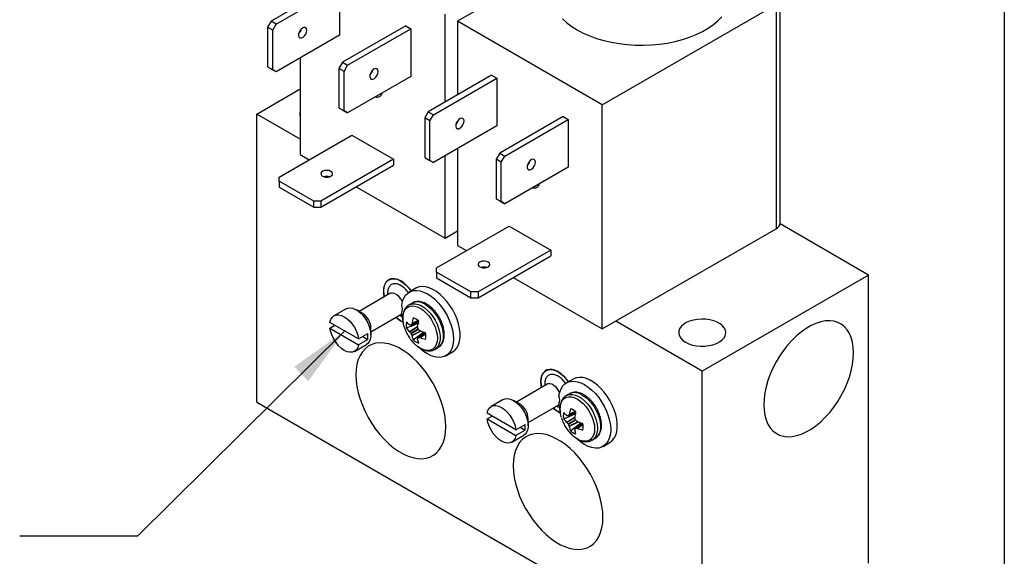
# Model space of a CAD drawing. Header units: inches. Extents: x 0.5 to 21.5, y 0.5 to 16.5.
# Tile 15 of 18: x 17.3 to 21.5, y 11.9 to 14.2. Entities that reach past the tile are written whole.
import ezdxf

# ---------------------------------------------------------------- set-up
doc = ezdxf.new("R2010")
doc.units = ezdxf.units.IN
doc.header["$LTSCALE"] = 2
doc.header["$MEASUREMENT"] = 0
doc.layers.add('TEXT', color=140, linetype='Continuous', lineweight=25)
doc.dimstyles.new('SLDDIMSTYLE6', dxfattribs={"dimtxt": 0.18, "dimasz": 0.26, "dimexe": 0, "dimexo": 0.0625, "dimgap": 0, "dimtad": 0, "dimtih": 1, "dimtoh": 1, "dimdec": 0, "dimrnd": 1e-09, "dimzin": 0, "dimdsep": 46, "dimtxsty": 'Standard', "dimsah": 1, "dimcen": 0.09, "dimadec": 0, "dimazin": 0, "dimtfac": 0.26, "dimtdec": 0, "dimtofl": 0, "dimtmove": 0, "dimatfit": 3, "dimfxl": 0, "dimfrac": 2, "dimtolj": 1, "dimtzin": 0, "dimarcsym": 0})

msp = doc.modelspace()

# ---------------------------------------------------------------- linework, layer by layer
for p, q in [((19.5723, 14.4495), (19.1765, 14.2209)), ((18.6532, 14.3769), (18.3839, 14.2214)), ((18.4059, 14.2088), (18.6751, 14.3642)), ((18.6751, 14.3642), (18.6751, 14.1617)), ((20.5474, 13.3636), (20.5474, 14.3165)), ((19.7916, 13.8658), (20.5299, 14.292)), ((20.5299, 14.292), (20.5299, 13.3391)), ((19.1234, 13.8768), (19.1234, 14.2516)), ((18.3839, 14.2214), (18.3689, 14.1954)), ((18.3909, 14.1828), (18.3689, 14.1954)), ((18.3689, 14.1954), (18.3689, 14.0276)), ((18.4059, 14.2088), (18.3839, 14.2214)), ((18.3909, 14.1828), (18.4059, 14.2088)), ((18.9565, 14.2017), (18.6873, 14.0463)), ((18.7092, 14.0336), (18.9785, 14.1891)), ((18.9565, 14.2017), (18.9785, 14.1891)), ((18.9785, 14.1891), (18.9785, 13.9866)), ((19.1765, 14.2209), (19.1765, 13.9074)), ((19.7916, 13.8658), (19.1765, 14.2209)), ((18.3909, 14.0149), (18.3909, 14.1828)), ((18.6751, 14.1617), (18.4059, 14.0063)), ((18.5082, 14.1835), (18.5082, 14.177)), ((18.5082, 14.0654), (18.5082, 13.6538)), ((18.3689, 14.0276), (18.3909, 14.0149)), ((18.3689, 14.0276), (18.3839, 14.0189)), ((18.4059, 14.0063), (18.3839, 14.0189)), ((18.6873, 14.0463), (18.6723, 14.0203)), ((18.6942, 14.0077), (18.6723, 14.0203)), ((18.6723, 14.0203), (18.6723, 13.8525)), ((18.6873, 14.0463), (18.7092, 14.0336)), ((18.6942, 14.0077), (18.7092, 14.0336)), ((18.4059, 14.0063), (18.3909, 14.0149)), ((18.6942, 13.8398), (18.6942, 14.0077)), ((18.9785, 13.9866), (18.7092, 13.8311)), ((18.8092, 14.0049), (18.8125, 14.0034)), ((19.3214, 13.9911), (19.0522, 13.8357)), ((19.0741, 13.823), (19.3433, 13.9785)), ((19.3214, 13.9911), (19.3433, 13.9785)), ((19.3433, 13.9785), (19.3433, 13.7759)), ((18.3232, 13.8266), (18.5082, 13.9335)), ((18.6723, 13.8525), (18.6942, 13.8398)), ((18.6723, 13.8525), (18.6873, 13.8438)), ((19.7916, 12.9129), (19.7916, 13.8658)), ((18.5082, 13.7198), (18.3232, 13.8266)), ((18.3232, 12.6018), (18.3232, 13.8266)), ((18.6873, 13.8438), (18.7092, 13.8311)), ((18.7092, 13.8311), (18.6942, 13.8398)), ((19.0522, 13.8357), (19.0372, 13.8097)), ((19.0591, 13.797), (19.0372, 13.8097)), ((19.0372, 13.8097), (19.0372, 13.6418)), ((19.0522, 13.8357), (19.0741, 13.823)), ((19.0591, 13.797), (19.0741, 13.823)), ((19.6248, 13.816), (19.3555, 13.6605)), ((19.6248, 13.816), (19.6467, 13.8033)), ((19.0591, 13.6292), (19.0591, 13.797)), ((19.3433, 13.7759), (19.0741, 13.6205)), ((19.1765, 13.7978), (19.1765, 13.7912)), ((19.3774, 13.6479), (19.6467, 13.8033)), ((19.6467, 13.8033), (19.6467, 13.6008)), ((18.4186, 13.558), (18.7274, 13.7363)), ((18.7274, 13.7363), (18.9042, 13.6342)), ((18.5082, 13.6538), (18.5464, 13.6318)), ((19.0372, 13.6418), (19.0591, 13.6292)), ((19.0372, 13.6418), (19.0522, 13.6332)), ((19.1234, 13.2987), (19.1234, 13.649)), ((19.1765, 13.6796), (19.1765, 13.268)), ((19.3555, 13.6605), (19.3405, 13.6346)), ((19.3555, 13.6605), (19.3774, 13.6479)), ((19.3624, 13.6219), (19.3774, 13.6479)), ((18.9042, 13.6342), (18.5954, 13.4559)), ((18.5954, 13.4306), (18.9042, 13.6089)), ((18.9042, 13.6342), (18.9042, 13.6089)), ((19.0522, 13.6332), (19.0741, 13.6205)), ((19.0741, 13.6205), (19.0591, 13.6292)), ((19.3624, 13.6219), (19.3405, 13.6346)), ((19.3405, 13.6346), (19.3405, 13.4667)), ((19.3624, 13.4541), (19.3624, 13.6219)), ((19.6467, 13.6008), (19.3774, 13.4454)), ((19.4775, 13.6191), (19.4807, 13.6177)), ((18.4186, 13.5407), (18.4186, 13.558)), ((18.5654, 13.4559), (18.4186, 13.5407)), ((18.4186, 13.5407), (18.4186, 13.5154)), ((18.4186, 13.5154), (18.5654, 13.4306)), ((18.7451, 13.5171), (19.1234, 13.2987)), ((18.5654, 13.4306), (18.5654, 13.4559)), ((18.5954, 13.4559), (18.5654, 13.4559)), ((18.5954, 13.4559), (18.5954, 13.4306)), ((19.3405, 13.4667), (19.3624, 13.4541)), ((19.3405, 13.4667), (19.3555, 13.458)), ((19.3555, 13.458), (19.3774, 13.4454)), ((19.3774, 13.4454), (19.3624, 13.4541)), ((18.5654, 13.4306), (18.5954, 13.4306)), ((19.0868, 13.1722), (19.3957, 13.3505)), ((19.3957, 13.3505), (19.5724, 13.2485)), ((20.9232, 13.1421), (20.547, 13.3593)), ((19.1234, 13.2987), (19.1765, 13.3293)), ((19.7916, 12.9129), (20.5299, 13.3391)), ((19.1765, 13.268), (19.2146, 13.246)), ((19.5724, 13.2485), (19.2636, 13.0702)), ((19.2636, 13.0449), (19.5724, 13.2232)), ((19.5724, 13.2485), (19.5724, 13.2232)), ((19.0868, 13.1549), (19.0868, 13.1722)), ((19.2336, 13.0702), (19.0868, 13.1549)), ((19.0868, 13.1549), (19.0868, 13.1296)), ((20.9232, 13.1421), (20.2161, 12.7339)), ((20.9232, 11.9173), (20.9232, 13.1421)), ((18.8912, 13.1256), (18.884, 13.1214)), ((19.0868, 13.1296), (19.2336, 13.0449)), ((19.4133, 13.1313), (19.7916, 12.9129)), ((18.8893, 13.0633), (18.7583, 12.9876)), ((18.879, 13.0649), (18.8798, 13.0578)), ((18.999, 13.0857), (18.9707, 13.0693)), ((19.2336, 13.0449), (19.2336, 13.0702)), ((19.2636, 13.0702), (19.2336, 13.0702)), ((19.2636, 13.0702), (19.2636, 13.0449)), ((18.9837, 13.0232), (18.9705, 13.0155)), ((19.2336, 13.0449), (19.2636, 13.0449)), ((18.7026, 12.9988), (18.6514, 12.9692)), ((18.7729, 12.9791), (18.7464, 12.9944)), ((18.8083, 12.901), (18.9393, 12.9767)), ((18.7561, 12.8705), (18.6342, 12.9408)), ((18.9294, 12.9709), (18.9419, 12.9641)), ((18.9787, 12.929), (19.0109, 12.9429)), ((19.011, 12.9434), (18.9794, 12.9297)), ((19.0094, 12.9477), (18.9824, 12.9351)), ((19.0088, 12.9483), (18.9827, 12.9362)), ((20.2161, 12.7339), (19.8488, 12.9459)), ((18.6342, 12.9164), (18.6554, 12.9286)), ((18.6342, 12.9164), (18.7561, 12.846)), ((18.7561, 12.8705), (18.795, 12.8929)), ((18.8083, 12.8873), (18.8083, 12.9179)), ((18.9723, 12.9022), (19.0076, 12.9253)), ((18.9731, 12.9013), (19.0073, 12.9238)), ((18.9781, 12.895), (19.0088, 12.9127)), ((19.0101, 12.9104), (18.9794, 12.8927)), ((19.0189, 12.9036), (18.9824, 12.8853)), ((19.0204, 12.9031), (18.9827, 12.8841)), ((18.988, 12.866), (19.032, 12.8991)), ((19.0373, 12.8972), (19.0092, 12.8762)), ((19.0101, 12.8765), (19.0377, 12.897)), ((19.0163, 12.8764), (19.0408, 12.8935)), ((19.0174, 12.8761), (19.0409, 12.8926)), ((18.7389, 12.8176), (18.7901, 12.8472)), ((18.795, 12.8684), (18.7561, 12.846)), ((18.7737, 12.8807), (18.795, 12.8684)), ((19.08, 12.8259), (19.0791, 12.8254)), ((19.08, 12.8259), (19.0932, 12.8335)), ((19.1267, 12.7991), (19.1549, 12.8155)), ((19.5594, 12.7398), (19.5523, 12.7357)), ((20.2161, 11.5091), (20.2161, 12.7339)), ((19.5472, 12.6791), (19.548, 12.672)), ((19.6672, 12.6999), (19.6389, 12.6836)), ((19.5575, 12.6775), (19.4265, 12.6018)), ((19.652, 12.6374), (19.6387, 12.6298)), ((18.3232, 12.6018), (20.2161, 11.5091)), ((19.3709, 12.613), (19.3196, 12.5834)), ((19.4411, 12.5934), (19.4146, 12.6087)), ((19.4243, 12.4847), (19.3024, 12.5551)), ((19.4765, 12.5152), (19.6075, 12.5909)), ((19.5976, 12.5852), (19.6101, 12.5784)), ((19.6469, 12.5433), (19.6791, 12.5572)), ((19.6792, 12.5576), (19.6476, 12.544)), ((19.6777, 12.562), (19.6506, 12.5494)), ((19.677, 12.5626), (19.6509, 12.5504)), ((19.3024, 12.5306), (19.3236, 12.5428)), ((19.3024, 12.5306), (19.4243, 12.4602)), ((19.4765, 12.5015), (19.4765, 12.5321)), ((19.6405, 12.5164), (19.6758, 12.5396)), ((19.6413, 12.5156), (19.6755, 12.538)), ((19.6463, 12.5093), (19.677, 12.527)), ((19.6783, 12.5247), (19.6476, 12.5069)), ((19.6871, 12.5179), (19.6506, 12.4995)), ((19.6886, 12.5173), (19.6509, 12.4984)), ((19.6562, 12.4802), (19.7002, 12.5134)), ((19.7055, 12.5114), (19.6774, 12.4905)), ((19.6783, 12.4907), (19.7059, 12.5113)), ((19.4243, 12.4847), (19.4632, 12.5072)), ((19.4632, 12.4827), (19.4243, 12.4602)), ((19.442, 12.4949), (19.4632, 12.4827)), ((19.6845, 12.4906), (19.709, 12.5077)), ((19.6856, 12.4904), (19.7091, 12.5069)), ((19.4071, 12.4319), (19.4583, 12.4615)), ((19.7482, 12.4401), (19.7473, 12.4396)), ((19.7482, 12.4401), (19.7614, 12.4478)), ((19.7949, 12.4134), (19.8232, 12.4297))]:
    msp.add_line(p, q)
at = {"flags": 128}
for points in [[(19.6225, 14.2314), (19.6408, 14.2145), (19.6618, 14.1986), (19.6851, 14.1839), (19.7106, 14.1705), (19.7381, 14.1584), (19.7673, 14.1478), (19.7981, 14.1387), (19.8301, 14.1313), (19.8632, 14.1256), (19.8971, 14.1216), (19.9314, 14.1193), (19.9659, 14.1189), (20.0004, 14.1202), (20.0345, 14.1233), (20.068, 14.1282), (20.1006, 14.1348), (20.1321, 14.1431), (20.1621, 14.1529), (20.1905, 14.1643), (20.2171, 14.177), (20.2415, 14.1911), (20.2636, 14.2064), (20.2833, 14.2228), (20.3003, 14.2402)], [(18.5358, 14.1825), (18.5346, 14.1892), (18.5312, 14.1936), (18.526, 14.1952), (18.5198, 14.1936), (18.5133, 14.1892), (18.5075, 14.1825), (18.5031, 14.1744), (18.5008, 14.1661), (18.5008, 14.1585), (18.5031, 14.1529), (18.5075, 14.1499), (18.5133, 14.1499), (18.5198, 14.1529), (18.526, 14.1586), (18.5312, 14.1661), (18.5346, 14.1745), (18.5358, 14.1825)], [(18.8392, 14.0074), (18.838, 14.0141), (18.8345, 14.0185), (18.8294, 14.02), (18.8231, 14.0185), (18.8166, 14.0141), (18.8108, 14.0074), (18.8065, 13.9993), (18.8041, 13.9909), (18.8041, 13.9834), (18.8065, 13.9778), (18.8108, 13.9748), (18.8166, 13.9748), (18.8231, 13.9778), (18.8294, 13.9835), (18.8345, 13.991), (18.838, 13.9994), (18.8392, 14.0074)], [(19.204, 13.7968), (19.2028, 13.8035), (19.1994, 13.8079), (19.1942, 13.8094), (19.188, 13.8078), (19.1815, 13.8034), (19.1757, 13.7967), (19.1713, 13.7886), (19.169, 13.7803), (19.169, 13.7728), (19.1713, 13.7672), (19.1757, 13.7641), (19.1815, 13.7642), (19.188, 13.7672), (19.1942, 13.7729), (19.1994, 13.7804), (19.2028, 13.7887), (19.204, 13.7968)], [(19.5074, 13.6217), (19.5062, 13.6283), (19.5028, 13.6328), (19.4976, 13.6343), (19.4913, 13.6327), (19.4849, 13.6283), (19.479, 13.6216), (19.4747, 13.6135), (19.4723, 13.6052), (19.4723, 13.5977), (19.4747, 13.592), (19.479, 13.589), (19.4849, 13.589), (19.4913, 13.5921), (19.4976, 13.5977), (19.5028, 13.6052), (19.5062, 13.6136), (19.5074, 13.6217)], [(18.6383, 13.5828), (18.6308, 13.5858), (18.6218, 13.587), (18.6127, 13.5863), (18.6047, 13.5837), (18.5988, 13.5796), (18.5959, 13.5746), (18.5963, 13.5693), (18.6, 13.5644), (18.6065, 13.5607), (18.6149, 13.5586), (18.6241, 13.5583), (18.6328, 13.56), (18.6399, 13.5634), (18.6444, 13.568), (18.6456, 13.5733), (18.6435, 13.5784), (18.6383, 13.5828)], [(19.3066, 13.1971), (19.299, 13.2), (19.29, 13.2013), (19.2809, 13.2005), (19.2729, 13.1979), (19.267, 13.1939), (19.2641, 13.1888), (19.2645, 13.1835), (19.2683, 13.1787), (19.2748, 13.1749), (19.2832, 13.1728), (19.2923, 13.1726), (19.301, 13.1742), (19.3081, 13.1776), (19.3126, 13.1823), (19.3139, 13.1875), (19.3118, 13.1927), (19.3066, 13.1971)], [(18.9797, 13.0746), (18.9718, 13.0851), (18.9602, 13.098), (18.9479, 13.1088), (18.9351, 13.1174), (18.9224, 13.1233), (18.9101, 13.1266), (18.8985, 13.1269), (18.8881, 13.1245), (18.8791, 13.1192), (18.8718, 13.1113), (18.8664, 13.1011), (18.8631, 13.0887), (18.862, 13.0747), (18.8631, 13.0593), (18.8649, 13.0492)], [(18.8655, 13.0495), (18.8638, 13.059), (18.8627, 13.0742), (18.8638, 13.0882), (18.8671, 13.1004), (18.8724, 13.1106), (18.8796, 13.1184), (18.8886, 13.1236), (18.8989, 13.126), (18.9104, 13.1256), (18.9226, 13.1224), (18.9352, 13.1165), (18.9478, 13.108), (18.9601, 13.0972), (18.9716, 13.0845), (18.9792, 13.0743)], [(18.9422, 13.029), (18.9416, 13.0302), (18.9349, 13.0412), (18.9269, 13.0508), (18.9181, 13.0584), (18.909, 13.0634), (18.9002, 13.0655), (18.8924, 13.0647), (18.8893, 13.0633)], [(18.9394, 13.0144), (18.9426, 13.0304), (18.948, 13.0444), (18.9555, 13.0562), (18.9648, 13.0654), (18.9759, 13.072), (18.9885, 13.0757), (19.0023, 13.0766), (19.0171, 13.0745), (19.0325, 13.0696), (19.0482, 13.0619), (19.0639, 13.0516), (19.0794, 13.0389), (19.0942, 13.024), (19.1081, 13.0073), (19.1207, 12.9891), (19.1319, 12.9698), (19.1414, 12.9497), (19.149, 12.9294), (19.1545, 12.9091), (19.1579, 12.8894), (19.159, 12.8706), (19.1579, 12.853), (19.1545, 12.8372), (19.149, 12.8233), (19.1414, 12.8117), (19.1319, 12.8026), (19.1207, 12.7962), (19.1081, 12.7926), (19.0942, 12.7919), (19.0794, 12.7942), (19.0639, 12.7993), (19.0482, 12.8071), (19.0325, 12.8176), (19.0175, 12.83)], [(19.1549, 12.8155), (19.1559, 12.816), (19.1659, 12.8239), (19.1742, 12.8342), (19.1805, 12.8469), (19.1848, 12.8616), (19.187, 12.8781), (19.187, 12.896), (19.1848, 12.915), (19.1805, 12.9346), (19.1742, 12.9546), (19.1659, 12.9745), (19.1559, 12.994), (19.1443, 13.0126), (19.1314, 13.0299), (19.1174, 13.0457), (19.1026, 13.0596), (19.0873, 13.0714), (19.0718, 13.0808), (19.0564, 13.0876), (19.0415, 13.0917), (19.0272, 13.093), (19.0139, 13.0915), (19.0018, 13.0872), (18.999, 13.0857)], [(18.9698, 13.0151), (18.9741, 13.0174), (18.9847, 13.0203), (18.9964, 13.0203), (19.0089, 13.0175), (19.022, 13.0119), (19.0351, 13.0037), (19.0479, 12.9931), (19.0601, 12.9804), (19.0713, 12.966), (19.0811, 12.9503), (19.0894, 12.9337), (19.0958, 12.9168), (19.1002, 12.9), (19.1024, 12.8838), (19.1024, 12.8686), (19.1002, 12.8549), (19.0958, 12.8432), (19.0894, 12.8336), (19.0811, 12.8266), (19.08, 12.8259)], [(19.0385, 13.0178), (19.0516, 13.0089), (19.0643, 12.9978), (19.0762, 12.9846), (19.0871, 12.9698), (19.0966, 12.9539), (19.1044, 12.9372), (19.1103, 12.9202), (19.1142, 12.9035), (19.1158, 12.8875), (19.1153, 12.8727), (19.1125, 12.8594), (19.1076, 12.8482), (19.1007, 12.8392), (19.0932, 12.8335)], [(18.6342, 12.9408), (18.6375, 12.9527), (18.6431, 12.9621), (18.6508, 12.9688), (18.6602, 12.9726), (18.671, 12.9731), (18.6828, 12.9705), (18.6951, 12.9649), (18.7074, 12.9563), (18.7192, 12.9453), (18.73, 12.9323), (18.7395, 12.9176), (18.7471, 12.902), (18.7528, 12.8861), (18.7561, 12.8705)], [(18.7026, 12.9988), (18.7105, 13.0019), (18.7207, 13.0028), (18.7318, 13.0009), (18.7434, 12.9961), (18.7552, 12.9886), (18.7666, 12.9788), (18.7773, 12.967), (18.7869, 12.9536), (18.795, 12.9391), (18.8014, 12.924), (18.8057, 12.9089), (18.808, 12.8942), (18.808, 12.8807), (18.8057, 12.8686), (18.8014, 12.8585), (18.795, 12.8508), (18.7901, 12.8472)], [(18.9432, 12.9579), (18.9426, 12.9605), (18.9394, 12.9802)], [(18.9497, 12.9216), (18.9482, 12.9269), (18.9448, 12.9431), (18.9437, 12.9585), (18.9448, 12.9726), (18.9482, 12.9849), (18.9536, 12.9952), (18.9609, 13.0031), (18.97, 13.0083), (18.9805, 13.0107), (18.9921, 13.0103), (19.0044, 13.007), (19.0172, 13.0009)], [(19.0172, 13.0009), (19.03, 12.9923), (19.0423, 12.9813), (19.0539, 12.9683), (19.0644, 12.9538), (19.0735, 12.9381), (19.0808, 12.9217), (19.0862, 12.9052), (19.0896, 12.889), (19.0907, 12.8736), (19.0896, 12.8596), (19.0862, 12.8472), (19.0808, 12.8369), (19.0735, 12.829), (19.0644, 12.8238), (19.0539, 12.8214), (19.0423, 12.8218), (19.03, 12.8251), (19.0172, 12.8312), (19.0044, 12.8399), (18.9921, 12.8508), (18.9886, 12.8544)], [(19.0092, 12.9422), (19.0095, 12.9399), (19.01, 12.9373)], [(20.1454, 12.8563), (20.1592, 12.8497), (20.1747, 12.8446), (20.1917, 12.8412), (20.2094, 12.8396), (20.2273, 12.8398), (20.2449, 12.8419), (20.2615, 12.8457), (20.2767, 12.8512), (20.2899, 12.8582), (20.3008, 12.8664), (20.3089, 12.8757), (20.3141, 12.8856), (20.3161, 12.8959), (20.3149, 12.9062), (20.3105, 12.9162), (20.3031, 12.9256), (20.2929, 12.9342), (20.2802, 12.9415), (20.2655, 12.9474), (20.2491, 12.9516), (20.2317, 12.9542), (20.2139, 12.9549), (20.196, 12.9537), (20.1789, 12.9507), (20.1629, 12.946), (20.1486, 12.9398), (20.1365, 12.9321), (20.127, 12.9234), (20.1203, 12.9138), (20.1167, 12.9036), (20.1163, 12.8933), (20.1191, 12.8831), (20.1251, 12.8733), (20.1339, 12.8643), (20.1454, 12.8563)], [(20.8595, 12.8113), (20.8584, 12.8345), (20.855, 12.8561), (20.8495, 12.8759), (20.8418, 12.8937), (20.8322, 12.9092), (20.8206, 12.9222), (20.8072, 12.9327), (20.7922, 12.9404), (20.7757, 12.9454), (20.758, 12.9475), (20.7393, 12.9467), (20.7197, 12.943), (20.6995, 12.9364), (20.679, 12.9272), (20.6583, 12.9152), (20.6378, 12.9008), (20.6176, 12.884), (20.598, 12.8651), (20.5793, 12.8443), (20.5616, 12.8217), (20.5451, 12.7978), (20.5301, 12.7727), (20.5167, 12.7468), (20.5051, 12.7204), (20.4955, 12.6937), (20.4878, 12.6671), (20.4823, 12.641), (20.4789, 12.6155), (20.4778, 12.591), (20.4789, 12.5678), (20.4823, 12.5462), (20.4878, 12.5264), (20.4955, 12.5087), (20.5051, 12.4932), (20.5167, 12.4801), (20.5301, 12.4697), (20.5451, 12.4619), (20.5616, 12.457), (20.5793, 12.4549), (20.598, 12.4557), (20.6176, 12.4594), (20.6378, 12.4659), (20.6583, 12.4752), (20.679, 12.4871), (20.6995, 12.5015), (20.7197, 12.5183), (20.7393, 12.5372), (20.758, 12.5581), (20.7757, 12.5806), (20.7922, 12.6045), (20.8072, 12.6296), (20.8206, 12.6555), (20.8322, 12.682), (20.8418, 12.7086), (20.8495, 12.7352), (20.855, 12.7614), (20.8584, 12.7869), (20.8595, 12.8113)], [(18.7561, 12.846), (18.7528, 12.8342), (18.7471, 12.8247), (18.7395, 12.818), (18.73, 12.8143), (18.7192, 12.8137), (18.7074, 12.8163), (18.6951, 12.822), (18.6828, 12.8305), (18.671, 12.8415), (18.6602, 12.8546), (18.6508, 12.8692), (18.6431, 12.8848), (18.6375, 12.9007), (18.6342, 12.9164)], [(19.032, 12.8991), (19.034, 12.8974), (19.0358, 12.896)], [(19.1264, 12.4974), (19.1252, 12.5219), (19.1219, 12.5474), (19.1164, 12.5736), (19.1087, 12.6001), (19.099, 12.6268), (19.0874, 12.6533), (19.0741, 12.6792), (19.0591, 12.7042), (19.0426, 12.7282), (19.0249, 12.7507), (19.0062, 12.7715), (18.9866, 12.7905), (18.9664, 12.8072), (18.9459, 12.8217), (18.9252, 12.8336), (18.9047, 12.8429), (18.8845, 12.8494), (18.8649, 12.8531), (18.8461, 12.8539), (18.8284, 12.8518), (18.812, 12.8469), (18.797, 12.8391), (18.7836, 12.8287), (18.772, 12.8156), (18.7623, 12.8001), (18.7547, 12.7824), (18.7492, 12.7626), (18.7458, 12.7409), (18.7447, 12.7178), (18.7458, 12.6933), (18.7492, 12.6678), (18.7547, 12.6416), (18.7623, 12.6151), (18.772, 12.5884), (18.7836, 12.5619), (18.797, 12.536), (18.812, 12.511), (18.8284, 12.487), (18.8461, 12.4645), (18.8649, 12.4437), (18.8845, 12.4247), (18.9047, 12.408), (18.9252, 12.3935), (18.9459, 12.3816), (18.9664, 12.3723), (18.9866, 12.3658), (19.0062, 12.3621), (19.0249, 12.3613), (19.0426, 12.3634), (19.0591, 12.3683), (19.0741, 12.3761), (19.0874, 12.3865), (19.099, 12.3996), (19.1087, 12.4151), (19.1164, 12.4328), (19.1219, 12.4526), (19.1252, 12.4743), (19.1264, 12.4974)], [(19.6479, 12.6888), (19.64, 12.6994), (19.6284, 12.7122), (19.6161, 12.7231), (19.6033, 12.7316), (19.5906, 12.7376), (19.5783, 12.7408), (19.5667, 12.7412), (19.5563, 12.7387), (19.5473, 12.7335), (19.54, 12.7256), (19.5346, 12.7153), (19.5313, 12.703), (19.5302, 12.6889), (19.5313, 12.6736), (19.5332, 12.6634)], [(19.5337, 12.6638), (19.532, 12.6733), (19.5309, 12.6885), (19.532, 12.7024), (19.5353, 12.7147), (19.5406, 12.7248), (19.5479, 12.7326), (19.5568, 12.7378), (19.5671, 12.7403), (19.5786, 12.7399), (19.5908, 12.7367), (19.6034, 12.7307), (19.616, 12.7223), (19.6283, 12.7115), (19.6398, 12.6987), (19.6474, 12.6885)], [(19.6104, 12.6432), (19.6098, 12.6444), (19.6032, 12.6555), (19.5951, 12.6651), (19.5863, 12.6726), (19.5772, 12.6776), (19.5685, 12.6798), (19.5606, 12.6789), (19.5575, 12.6775)], [(19.6076, 12.6287), (19.6108, 12.6446), (19.6162, 12.6586), (19.6237, 12.6704), (19.633, 12.6797), (19.6441, 12.6862), (19.6567, 12.69), (19.6705, 12.6908), (19.6853, 12.6888), (19.7007, 12.6838), (19.7164, 12.6761), (19.7322, 12.6658), (19.7476, 12.6531), (19.7624, 12.6382), (19.7763, 12.6215), (19.7889, 12.6034), (19.8001, 12.584), (19.8096, 12.564), (19.8172, 12.5436), (19.8227, 12.5234), (19.8261, 12.5036), (19.8272, 12.4848), (19.8261, 12.4673), (19.8227, 12.4514), (19.8172, 12.4375), (19.8096, 12.4259), (19.8001, 12.4168), (19.7889, 12.4104), (19.7763, 12.4068), (19.7624, 12.4062), (19.7476, 12.4084), (19.7322, 12.4135), (19.7164, 12.4214), (19.7007, 12.4318), (19.6858, 12.4443)], [(19.8232, 12.4297), (19.8241, 12.4303), (19.8341, 12.4381), (19.8424, 12.4485), (19.8487, 12.4612), (19.853, 12.4759), (19.8552, 12.4923), (19.8552, 12.5102), (19.853, 12.5292), (19.8487, 12.5489), (19.8424, 12.5689), (19.8341, 12.5888), (19.8241, 12.6082), (19.8125, 12.6268), (19.7996, 12.6442), (19.7856, 12.66), (19.7708, 12.6739), (19.7556, 12.6856), (19.7401, 12.695), (19.7247, 12.7018), (19.7097, 12.7059), (19.6954, 12.7072), (19.6821, 12.7057), (19.67, 12.7014), (19.6672, 12.6999)], [(19.3709, 12.613), (19.3787, 12.6162), (19.3889, 12.6171), (19.4, 12.6151), (19.4117, 12.6103), (19.4234, 12.6029), (19.4348, 12.5931), (19.4455, 12.5813), (19.4551, 12.5679), (19.4632, 12.5533), (19.4696, 12.5382), (19.474, 12.5231), (19.4762, 12.5085), (19.4762, 12.4949), (19.474, 12.4829), (19.4696, 12.4728), (19.4632, 12.465), (19.4583, 12.4615)], [(19.6114, 12.5721), (19.6108, 12.5748), (19.6076, 12.5945)], [(19.6179, 12.5359), (19.6164, 12.5411), (19.6131, 12.5573), (19.6119, 12.5727), (19.6131, 12.5868), (19.6164, 12.5992), (19.6218, 12.6095), (19.6291, 12.6173), (19.6382, 12.6226), (19.6487, 12.625), (19.6603, 12.6245), (19.6727, 12.6212), (19.6854, 12.6152)], [(19.638, 12.6294), (19.6423, 12.6316), (19.6529, 12.6345), (19.6646, 12.6346), (19.6772, 12.6318), (19.6902, 12.6262), (19.7033, 12.618), (19.7161, 12.6074), (19.7283, 12.5947), (19.7395, 12.5803), (19.7494, 12.5646), (19.7576, 12.548), (19.764, 12.5311), (19.7684, 12.5142), (19.7706, 12.498), (19.7706, 12.4828), (19.7684, 12.4692), (19.764, 12.4574), (19.7576, 12.4479), (19.7494, 12.4408), (19.7482, 12.4401)], [(19.6854, 12.6152), (19.6982, 12.6065), (19.7105, 12.5955), (19.7221, 12.5826), (19.7326, 12.568), (19.7417, 12.5524), (19.749, 12.536), (19.7545, 12.5195), (19.7578, 12.5033), (19.7589, 12.4879), (19.7578, 12.4738), (19.7545, 12.4614), (19.749, 12.4512), (19.7417, 12.4433), (19.7326, 12.438), (19.7221, 12.4356), (19.7105, 12.4361), (19.6982, 12.4394), (19.6854, 12.4455), (19.6727, 12.4541), (19.6603, 12.4651), (19.6568, 12.4687)], [(19.7067, 12.632), (19.7198, 12.6232), (19.7325, 12.612), (19.7445, 12.5989), (19.7553, 12.5841), (19.7648, 12.5681), (19.7726, 12.5514), (19.7785, 12.5345), (19.7824, 12.5177), (19.7841, 12.5017), (19.7835, 12.4869), (19.7807, 12.4737), (19.7758, 12.4624), (19.769, 12.4535), (19.7614, 12.4478)], [(19.3024, 12.5551), (19.3057, 12.5669), (19.3113, 12.5764), (19.319, 12.5831), (19.3284, 12.5868), (19.3393, 12.5874), (19.3511, 12.5848), (19.3633, 12.5791), (19.3756, 12.5706), (19.3874, 12.5596), (19.3982, 12.5465), (19.4077, 12.5319), (19.4154, 12.5163), (19.421, 12.5004), (19.4243, 12.4847)], [(19.6774, 12.5565), (19.6777, 12.5542), (19.6782, 12.5516)], [(19.4243, 12.4602), (19.421, 12.4484), (19.4154, 12.439), (19.4077, 12.4322), (19.3982, 12.4285), (19.3874, 12.4279), (19.3756, 12.4305), (19.3633, 12.4362), (19.3511, 12.4447), (19.3393, 12.4557), (19.3284, 12.4688), (19.319, 12.4834), (19.3113, 12.499), (19.3057, 12.515), (19.3024, 12.5306)], [(19.7002, 12.5134), (19.7022, 12.5117), (19.704, 12.5103)], [(19.7946, 12.1117), (19.7935, 12.1362), (19.7901, 12.1616), (19.7846, 12.1878), (19.7769, 12.2144), (19.7673, 12.2411), (19.7557, 12.2675), (19.7423, 12.2934), (19.7273, 12.3185), (19.7108, 12.3424), (19.6931, 12.3649), (19.6744, 12.3858), (19.6548, 12.4047), (19.6346, 12.4215), (19.6141, 12.4359), (19.5934, 12.4478), (19.5729, 12.4571), (19.5527, 12.4636), (19.5331, 12.4673), (19.5144, 12.4681), (19.4967, 12.4661), (19.4802, 12.4611), (19.4652, 12.4534), (19.4518, 12.4429), (19.4402, 12.4298), (19.4306, 12.4143), (19.4229, 12.3966), (19.4174, 12.3768), (19.414, 12.3552), (19.4129, 12.332), (19.414, 12.3075), (19.4174, 12.2821), (19.4229, 12.2559), (19.4306, 12.2293), (19.4402, 12.2026), (19.4518, 12.1762), (19.4652, 12.1503), (19.4802, 12.1252), (19.4967, 12.1013), (19.5144, 12.0788), (19.5331, 12.0579), (19.5527, 12.039), (19.5729, 12.0222), (19.5934, 12.0078), (19.6141, 11.9958), (19.6346, 11.9866), (19.6548, 11.9801), (19.6744, 11.9764), (19.6931, 11.9756), (19.7108, 11.9776), (19.7273, 11.9826), (19.7423, 11.9903), (19.7557, 12.0008), (19.7673, 12.0138), (19.7769, 12.0293), (19.7846, 12.0471), (19.7901, 12.0669), (19.7935, 12.0885), (19.7946, 12.1117)]]:
    msp.add_lwpolyline(points, dxfattribs=at)
for centre, radius, start, end in [((18.4733, 14.1982), 0.0409, 312.8992, 347.1061), ((18.7767, 14.0231), 0.0409, 312.8992, 347.1061), ((18.834, 13.9211), 0.0233, 251.8299, 348.1647), ((18.5402, 13.8266), 0.0342, 159.3171, 200.6829), ((19.1415, 13.8124), 0.0409, 312.8992, 347.1061), ((19.4449, 13.6373), 0.0409, 312.8992, 347.1061), ((18.6207, 13.5209), 0.0409, 72.9148, 107.0852), ((19.5023, 13.5354), 0.0233, 251.8146, 347.8982), ((20.5174, 13.3666), 0.0302, 294.3747, 354.3052), ((19.2889, 13.1351), 0.0409, 72.9148, 107.0852), ((18.8965, 12.9973), 0.0461, 338.2442, 21.7558), ((19.0064, 12.9728), 0.0552, 54.4834, 114.2062), ((18.7324, 12.9149), 0.0759, 2.2473, 57.7474), ((18.99, 13.0426), 0.1097, 226.8192, 245.7323), ((18.9894, 13.0422), 0.1084, 227.0505, 245.7322), ((19.0132, 12.9294), 0.0557, 165.9439, 194.0561), ((18.9728, 12.906), 0.0556, 45.9443, 74.0611), ((18.7137, 12.8807), 0.0822, 351.4309, 8.5691), ((18.9862, 12.8826), 0.0557, 345.9439, 14.0561), ((19.0267, 12.906), 0.0556, 225.9443, 254.0611), ((19.6746, 12.587), 0.0552, 54.4834, 114.2062), ((19.5648, 12.6116), 0.0461, 338.2442, 21.7558), ((19.4006, 12.5292), 0.0759, 2.2473, 57.7474), ((19.6582, 12.6568), 0.1097, 226.8192, 245.7323), ((19.6576, 12.6565), 0.1084, 227.0505, 245.7322), ((19.6815, 12.5436), 0.0557, 165.9439, 194.0561), ((19.641, 12.5202), 0.0556, 45.9443, 74.0611), ((19.3819, 12.4949), 0.0822, 351.4309, 8.5691), ((19.6949, 12.5202), 0.0556, 225.9443, 254.0611), ((19.6545, 12.4969), 0.0557, 345.9439, 14.0561)]:
    msp.add_arc(centre, radius, start, end)
for points, knots in [([(18.9677, 13.0665), (18.9657, 13.0695), (18.9592, 13.0791), (18.9456, 13.0915), (18.9289, 13.1019), (18.9129, 13.1061), (18.8988, 13.1043), (18.8877, 13.0963), (18.8803, 13.083), (18.8794, 13.0708), (18.879, 13.0649)], [0, 0, 0, 0, 0.062861, 0.199202, 0.335543, 0.466135, 0.596726, 0.733067, 0.869409, 1, 1, 1, 1]), ([(18.8899, 13.0636), (18.8899, 13.0637), (18.89, 13.0639), (18.8896, 13.0635), (18.8893, 13.0633)], [0, 0, 0, 0, 0.143166, 1, 1, 1, 1]), ([(18.9698, 13.0147), (18.9685, 13.0141), (18.9637, 13.0115), (18.9574, 13.0048), (18.951, 12.9951), (18.9466, 12.9841), (18.9441, 12.972), (18.9434, 12.9591), (18.944, 12.9477), (18.9453, 12.9406), (18.9458, 12.9381)], [0, 0, 0, 0, 0.055544, 0.208123, 0.349967, 0.494563, 0.639692, 0.782977, 0.922382, 1, 1, 1, 1]), ([(19.0985, 12.963), (19.0955, 12.968), (19.0911, 12.975), (19.0839, 12.9846), (19.0774, 12.9924), (19.0693, 13.0008), (19.0604, 13.0086), (19.0509, 13.0155), (19.0408, 13.0214), (19.0304, 13.0258), (19.0198, 13.0287), (19.0092, 13.0299), (18.9987, 13.029), (18.9898, 13.0266), (18.9851, 13.0237), (18.9833, 13.0226)], [0, 0, 0, 0, 0.104461, 0.146953, 0.216989, 0.288937, 0.365404, 0.444442, 0.525404, 0.60785, 0.69138, 0.775772, 0.861097, 0.948182, 1, 1, 1, 1]), ([(18.9794, 12.9297), (18.9793, 12.9295), (18.9791, 12.9293), (18.9789, 12.9291), (18.9787, 12.929), (18.9785, 12.9289), (18.9783, 12.9289), (18.9782, 12.9289), (18.9781, 12.9289), (18.9781, 12.9289)], [0, 0, 0, 0, 0.00002970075, 0.00002970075, 0.00002970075, 0.00005940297, 0.00005940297, 0.00005940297, 0.00006914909, 0.00006914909, 0.00006914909, 0.00006914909]), ([(19.0929, 12.8337), (19.0945, 12.8346), (19.0997, 12.8373), (19.1064, 12.8442), (19.1128, 12.8539), (19.1171, 12.865), (19.1197, 12.8771), (19.1204, 12.89), (19.1195, 12.9031), (19.1172, 12.9164), (19.1139, 12.9286), (19.11, 12.9394), (19.1053, 12.9506), (19.1011, 12.9583), (19.0985, 12.963)], [0, 0, 0, 0, 0.046497, 0.145065, 0.236699, 0.330111, 0.423867, 0.516432, 0.606491, 0.692631, 0.779616, 0.843047, 0.903882, 1, 1, 1, 1]), ([(18.9501, 12.9214), (18.9513, 12.9172), (18.9547, 12.9059), (18.9632, 12.8887), (18.9746, 12.8703), (18.984, 12.8597), (18.9885, 12.8547)], [0, 0, 0, 0, 0.168543, 0.45293, 0.740167, 1, 1, 1, 1]), ([(18.9781, 12.895), (18.9783, 12.8947), (18.9785, 12.8944), (18.9787, 12.8941), (18.9789, 12.8937), (18.9791, 12.8934), (18.9793, 12.893), (18.9793, 12.8929), (18.9793, 12.8928), (18.9794, 12.8927)], [0, 0, 0, 0, 0.00002970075, 0.00002970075, 0.00002970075, 0.00005940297, 0.00005940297, 0.00005940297, 0.00006914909, 0.00006914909, 0.00006914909, 0.00006914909]), ([(19.0101, 12.9104), (19.0098, 12.9107), (19.0096, 12.911), (19.0094, 12.9113), (19.0092, 12.9117), (19.009, 12.912), (19.0089, 12.9124), (19.0088, 12.9125), (19.0088, 12.9126), (19.0088, 12.9127)], [0, 0, 0, 0, 0.00002970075, 0.00002970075, 0.00002970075, 0.00005940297, 0.00005940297, 0.00005940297, 0.00006914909, 0.00006914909, 0.00006914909, 0.00006914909]), ([(18.9767, 12.8687), (18.9775, 12.8677), (18.9805, 12.8636), (18.9863, 12.8567), (18.9944, 12.8483), (19.0033, 12.8405), (19.0129, 12.8335), (19.0229, 12.8277), (19.0333, 12.8232), (19.0439, 12.8203), (19.0545, 12.8191), (19.065, 12.8201), (19.0733, 12.8222), (19.0775, 12.8248), (19.0787, 12.8255)], [0, 0, 0, 0, 0.02586, 0.1073485, 0.191062, 0.280034, 0.3719966, 0.4661983, 0.5621269, 0.6593163, 0.7575092, 0.8567873, 0.9581137, 1, 1, 1, 1]), ([(19.0088, 12.8757), (19.0089, 12.8759), (19.009, 12.8761), (19.0092, 12.8763), (19.0094, 12.8764), (19.0096, 12.8765), (19.0099, 12.8765), (19.0099, 12.8765), (19.01, 12.8765), (19.0101, 12.8765)], [0, 0, 0, 0, 0.00002970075, 0.00002970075, 0.00002970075, 0.00005940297, 0.00005940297, 0.00005940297, 0.00006914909, 0.00006914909, 0.00006914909, 0.00006914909]), ([(19.636, 12.6807), (19.6339, 12.6838), (19.6274, 12.6933), (19.6138, 12.7057), (19.5971, 12.7161), (19.5812, 12.7203), (19.567, 12.7186), (19.5559, 12.7106), (19.5485, 12.6972), (19.5476, 12.6851), (19.5472, 12.6791)], [0, 0, 0, 0, 0.062861, 0.199202, 0.335543, 0.466135, 0.596726, 0.733067, 0.869409, 1, 1, 1, 1]), ([(19.5581, 12.6779), (19.5581, 12.6779), (19.5582, 12.6781), (19.5579, 12.6778), (19.5575, 12.6775)], [0, 0, 0, 0, 0.1431665, 1, 1, 1, 1]), ([(19.7667, 12.5773), (19.7637, 12.5822), (19.7594, 12.5893), (19.7521, 12.5989), (19.7457, 12.6066), (19.7375, 12.615), (19.7286, 12.6228), (19.7191, 12.6298), (19.709, 12.6356), (19.6986, 12.6401), (19.6881, 12.643), (19.6774, 12.6442), (19.6669, 12.6432), (19.6581, 12.6409), (19.6533, 12.6379), (19.6516, 12.6368)], [0, 0, 0, 0, 0.104461, 0.146953, 0.216989, 0.288937, 0.365404, 0.444442, 0.525404, 0.60785, 0.69138, 0.775772, 0.861097, 0.948182, 1, 1, 1, 1]), ([(19.638, 12.629), (19.6367, 12.6283), (19.632, 12.6258), (19.6256, 12.6191), (19.6192, 12.6094), (19.6148, 12.5983), (19.6123, 12.5862), (19.6116, 12.5733), (19.6122, 12.562), (19.6135, 12.5549), (19.614, 12.5523)], [0, 0, 0, 0, 0.055544, 0.208123, 0.349967, 0.494563, 0.639692, 0.782977, 0.922382, 1, 1, 1, 1]), ([(19.7611, 12.4479), (19.7627, 12.4488), (19.7679, 12.4515), (19.7746, 12.4585), (19.781, 12.4682), (19.7853, 12.4792), (19.7879, 12.4914), (19.7886, 12.5042), (19.7877, 12.5174), (19.7854, 12.5307), (19.7821, 12.5428), (19.7782, 12.5536), (19.7735, 12.5648), (19.7693, 12.5725), (19.7667, 12.5773)], [0, 0, 0, 0, 0.046497, 0.145065, 0.236699, 0.330111, 0.423867, 0.516432, 0.606491, 0.692631, 0.779616, 0.843047, 0.903882, 1, 1, 1, 1]), ([(19.6183, 12.5356), (19.6195, 12.5314), (19.6229, 12.5202), (19.6314, 12.5029), (19.6428, 12.4846), (19.6522, 12.474), (19.6567, 12.469)], [0, 0, 0, 0, 0.168543, 0.45293, 0.740167, 1, 1, 1, 1]), ([(19.6476, 12.544), (19.6475, 12.5437), (19.6473, 12.5435), (19.6471, 12.5434), (19.6469, 12.5433), (19.6467, 12.5432), (19.6465, 12.5432), (19.6464, 12.5432), (19.6463, 12.5432), (19.6463, 12.5432)], [0, 0, 0, 0, 0.00002970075, 0.00002970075, 0.00002970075, 0.00005940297, 0.00005940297, 0.00005940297, 0.00006914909, 0.00006914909, 0.00006914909, 0.00006914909]), ([(19.6783, 12.5247), (19.6781, 12.5249), (19.6778, 12.5252), (19.6776, 12.5256), (19.6774, 12.5259), (19.6772, 12.5263), (19.6771, 12.5266), (19.6771, 12.5268), (19.677, 12.5269), (19.677, 12.527)], [0, 0, 0, 0, 0.00002970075, 0.00002970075, 0.00002970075, 0.00005940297, 0.00005940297, 0.00005940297, 0.00006914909, 0.00006914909, 0.00006914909, 0.00006914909]), ([(19.6449, 12.4829), (19.6457, 12.4819), (19.6487, 12.4778), (19.6545, 12.471), (19.6626, 12.4625), (19.6715, 12.4548), (19.6811, 12.4478), (19.6911, 12.4419), (19.7015, 12.4375), (19.7121, 12.4346), (19.7228, 12.4334), (19.7332, 12.4343), (19.7415, 12.4364), (19.7457, 12.439), (19.747, 12.4398)], [0, 0, 0, 0, 0.02586, 0.107348, 0.191062, 0.280034, 0.371997, 0.466198, 0.562127, 0.659316, 0.757509, 0.856787, 0.958114, 1, 1, 1, 1]), ([(19.6463, 12.5093), (19.6465, 12.509), (19.6467, 12.5086), (19.6469, 12.5083), (19.6471, 12.508), (19.6473, 12.5076), (19.6475, 12.5073), (19.6475, 12.5072), (19.6476, 12.5071), (19.6476, 12.5069)], [0, 0, 0, 0, 0.00002970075, 0.00002970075, 0.00002970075, 0.00005940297, 0.00005940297, 0.00005940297, 0.00006914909, 0.00006914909, 0.00006914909, 0.00006914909]), ([(19.677, 12.49), (19.6771, 12.4902), (19.6772, 12.4904), (19.6774, 12.4905), (19.6776, 12.4906), (19.6778, 12.4907), (19.6781, 12.4907), (19.6782, 12.4907), (19.6782, 12.4907), (19.6783, 12.4907)], [0, 0, 0, 0, 0.00002970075, 0.00002970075, 0.00002970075, 0.00005940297, 0.00005940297, 0.00005940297, 0.00006914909, 0.00006914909, 0.00006914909, 0.00006914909])]:
    msp.add_open_spline(points, degree=3, knots=knots)
for points in [[(18.9723, 12.9302), (18.9674, 12.9343), (18.963, 12.9385), (18.9592, 12.9429)], [(19.01, 12.9373), (18.9931, 12.9302), (18.9762, 12.923), (18.9592, 12.9158)], [(18.9731, 12.9298), (18.9729, 12.9298), (18.9726, 12.93), (18.9723, 12.9302)], [(18.9781, 12.9289), (18.9772, 12.9291), (18.9755, 12.9293), (18.9739, 12.9296), (18.9731, 12.9298)], [(18.9824, 12.9351), (18.9819, 12.9342), (18.9808, 12.9324), (18.9799, 12.9306), (18.9794, 12.9297)], [(18.9827, 12.9362), (18.9827, 12.9358), (18.9825, 12.9354), (18.9824, 12.9351)], [(18.988, 12.9595), (18.9858, 12.9516), (18.984, 12.9439), (18.9827, 12.9362)], [(19.007, 12.9222), (19.0081, 12.93), (19.0095, 12.9379), (19.0114, 12.946)], [(18.9592, 12.9158), (18.963, 12.911), (18.9674, 12.9065), (18.9723, 12.9022)], [(18.9723, 12.9022), (18.9726, 12.9019), (18.9729, 12.9016), (18.9731, 12.9013)], [(18.9731, 12.9013), (18.9739, 12.9002), (18.9755, 12.8981), (18.9772, 12.896), (18.9781, 12.895)], [(18.9794, 12.8927), (18.9799, 12.8914), (18.9808, 12.8889), (18.9819, 12.8865), (18.9824, 12.8853)], [(19.007, 12.9209), (19.007, 12.9213), (19.0069, 12.9218), (19.007, 12.9222)], [(19.0088, 12.9127), (19.0085, 12.9141), (19.0079, 12.9168), (19.0073, 12.9195), (19.007, 12.9209)], [(19.0163, 12.9049), (19.0153, 12.9058), (19.0132, 12.9076), (19.0111, 12.9095), (19.0101, 12.9104)], [(19.0174, 12.9042), (19.017, 12.9043), (19.0166, 12.9046), (19.0163, 12.9049)], [(19.0402, 12.8961), (19.0323, 12.8985), (19.0247, 12.9012), (19.0174, 12.9042)], [(18.9824, 12.8853), (18.9825, 12.8849), (18.9827, 12.8845), (18.9827, 12.8841)], [(18.9827, 12.8841), (18.984, 12.8777), (18.9858, 12.8716), (18.988, 12.866)], [(19.007, 12.8701), (19.0069, 12.8705), (19.007, 12.8708), (19.007, 12.871)], [(19.007, 12.871), (19.0073, 12.8718), (19.0079, 12.8733), (19.0085, 12.8749), (19.0088, 12.8757)], [(19.0114, 12.8525), (19.0095, 12.8579), (19.0081, 12.8638), (19.007, 12.8701)], [(19.0101, 12.8765), (19.0111, 12.8765), (19.0132, 12.8764), (19.0153, 12.8764), (19.0163, 12.8764)], [(19.0163, 12.8764), (19.0166, 12.8764), (19.017, 12.8763), (19.0174, 12.8761)], [(19.0174, 12.8761), (19.0247, 12.8734), (19.0323, 12.8711), (19.0402, 12.8691)], [(19.6405, 12.5444), (19.6356, 12.5485), (19.6312, 12.5527), (19.6275, 12.5571)], [(19.6562, 12.5737), (19.654, 12.5659), (19.6522, 12.5581), (19.6509, 12.5504)], [(19.6752, 12.5364), (19.6763, 12.5442), (19.6778, 12.5522), (19.6797, 12.5602)], [(19.6782, 12.5516), (19.6613, 12.5444), (19.6444, 12.5373), (19.6275, 12.5301)], [(19.6275, 12.5301), (19.6312, 12.5253), (19.6356, 12.5207), (19.6405, 12.5164)], [(19.6413, 12.544), (19.6411, 12.5441), (19.6408, 12.5442), (19.6405, 12.5444)], [(19.6405, 12.5164), (19.6408, 12.5162), (19.6411, 12.5159), (19.6413, 12.5156)], [(19.6463, 12.5432), (19.6454, 12.5433), (19.6437, 12.5436), (19.6421, 12.5439), (19.6413, 12.544)], [(19.6413, 12.5156), (19.6421, 12.5145), (19.6437, 12.5124), (19.6454, 12.5103), (19.6463, 12.5093)], [(19.6506, 12.5494), (19.6501, 12.5485), (19.649, 12.5467), (19.6481, 12.5449), (19.6476, 12.544)], [(19.6509, 12.5504), (19.6509, 12.55), (19.6508, 12.5497), (19.6506, 12.5494)], [(19.6753, 12.5351), (19.6752, 12.5356), (19.6752, 12.536), (19.6752, 12.5364)], [(19.677, 12.527), (19.6767, 12.5283), (19.6761, 12.531), (19.6755, 12.5338), (19.6753, 12.5351)], [(19.6845, 12.5191), (19.6835, 12.52), (19.6814, 12.5219), (19.6794, 12.5237), (19.6783, 12.5247)], [(19.6856, 12.5184), (19.6852, 12.5186), (19.6849, 12.5188), (19.6845, 12.5191)], [(19.7084, 12.5104), (19.7005, 12.5128), (19.6929, 12.5154), (19.6856, 12.5184)], [(19.6476, 12.5069), (19.6481, 12.5057), (19.649, 12.5032), (19.6501, 12.5007), (19.6506, 12.4995)], [(19.6506, 12.4995), (19.6508, 12.4991), (19.6509, 12.4987), (19.6509, 12.4984)], [(19.6509, 12.4984), (19.6522, 12.4919), (19.654, 12.4859), (19.6562, 12.4802)], [(19.6752, 12.4844), (19.6752, 12.4847), (19.6752, 12.485), (19.6753, 12.4853)], [(19.6797, 12.4667), (19.6778, 12.4722), (19.6763, 12.4781), (19.6752, 12.4844)], [(19.6753, 12.4853), (19.6755, 12.486), (19.6761, 12.4876), (19.6767, 12.4892), (19.677, 12.49)], [(19.6783, 12.4907), (19.6794, 12.4907), (19.6814, 12.4906), (19.6835, 12.4906), (19.6845, 12.4906)], [(19.6845, 12.4906), (19.6849, 12.4906), (19.6852, 12.4905), (19.6856, 12.4904)], [(19.6856, 12.4904), (19.6929, 12.4877), (19.7005, 12.4853), (19.7084, 12.4833)]]:
    msp.add_open_spline(points, degree=3)
at = {"layer": 'TEXT'}
msp.add_line((21.5, 16.5), (21.5, 0.5), dxfattribs=at)

# ---------------------------------------------------------------- leaders
msp.add_leader([(18.6972, 12.9044), (17.8158, 12.0325), (17.3158, 12.0325)], dimstyle='SLDDIMSTYLE6', dxfattribs=at)

doc.saveas('drawing.dxf')
